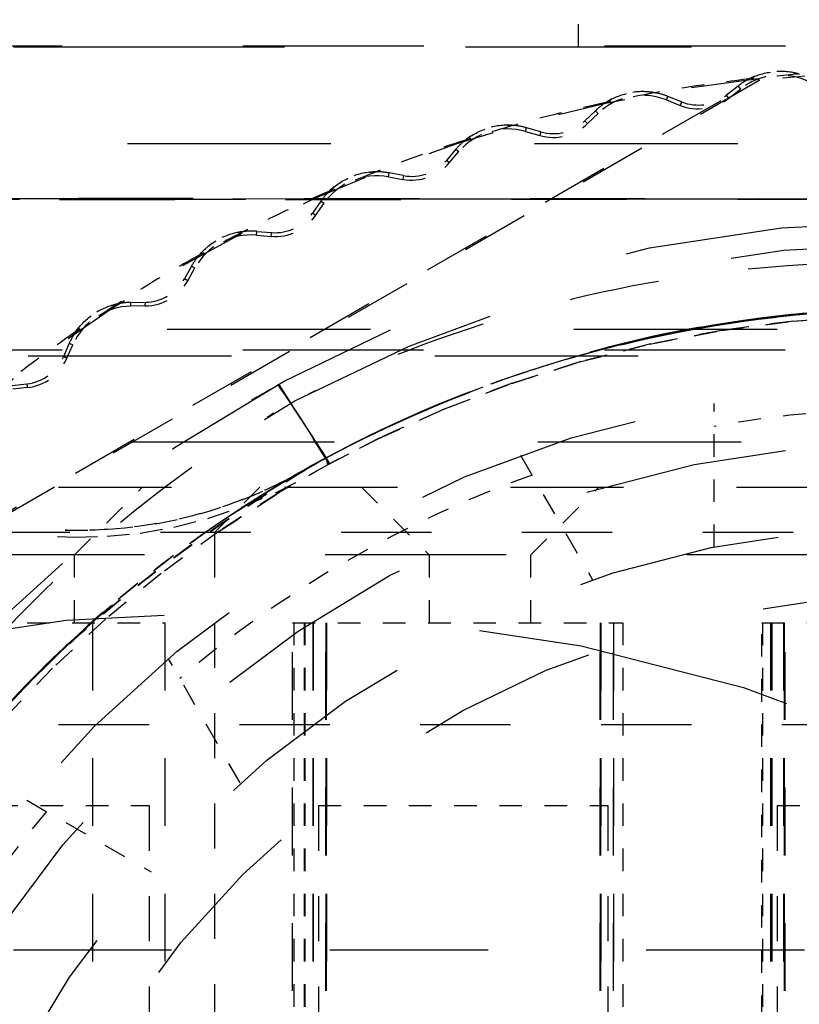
# Model space of a CAD drawing. Header units: millimetres. Extents: x 14186 to 17588, y 1400 to 3805.
# Tile 35 of 256: x 16241.87 to 16245.31, y 2695.94 to 2700.3. Entities that reach past the tile are written whole.
import ezdxf

# ---------------------------------------------------------------- set-up
doc = ezdxf.new("R2010")
doc.units = ezdxf.units.MM
doc.linetypes.add('HIDDEN', pattern=[0.2, 0.1, -0.1])
for name, color, linetype in [('DEFAULT_2', 8, 'HIDDEN'), ('NONE_163', 7, 'Continuous'), ('NONE_166', 7, 'Continuous')]:
    doc.layers.add(name, color=color, linetype=linetype)
doc.layers.add('dim', color=82, linetype='Continuous', lineweight=9)
doc.styles.get("Standard").update_dxf_attribs({"font": 'arial.ttf'})
doc.dimstyles.new('ISO-25', dxfattribs={"dimtxt": 2.5, "dimasz": 2.5, "dimexe": 1.25, "dimexo": 0.625, "dimtad": 1, "dimtxsty": 'Standard', "dimcen": 2.5, "dimadec": 0, "dimazin": 0, "dimtfac": 1, "dimtmove": 0, "dimatfit": 3, "dimfxl": 1, "dimarcsym": 0})

# ---------------------------------------------------------------- blocks, each defined once
blk = doc.blocks.new('*D28')
at = {"layer": 'Defpoints', "color": 0, "transparency": 16777216}
for p in [(17217.9946, 2998.669), (16133.6809, 2441.6908)]:
    blk.add_point(p, dxfattribs=at)
at = {"layer": 'dim', "color": 0, "linetype": 'Continuous', "lineweight": -2, "transparency": 16777216}
for p, q in [((17380.1399, 3081.958), (17239.3428, 3009.635)), ((16133.6809, 2441.6908), (17217.9946, 2998.669)), ((16112.3326, 2430.7248), (16090.9843, 2419.7589))]:
    blk.add_line(p, q, dxfattribs=at)
at = {"layer": 'dim', "color": 0, "transparency": 16777216}
for points in [[(17237.5152, 3013.193), (17241.1705, 3006.0769), (17217.9946, 2998.669)], [(16110.5049, 2434.2829), (16114.1603, 2427.1668), (16133.6809, 2441.6908)]]:
    blk.add_solid(points, dxfattribs=at)
at = {"layer": 'dim', "color": 0, "transparency": 16777216, "insert": (17310.2934, 3070.985), "char_height": 30, "attachment_point": 5, "rotation": 27.1882}
blk.add_mtext('∅1219', dxfattribs=at)

msp = doc.modelspace()

# ---------------------------------------------------------------- linework, layer by layer
for centre, radius in [((16675.8377, 2720.1799), 609.5), ((16675.8377, 2720.1799), 550), ((16400.8377, 2720.1799), 275)]:
    msp.add_circle(centre, radius)
at = {"layer": 'DEFAULT_2', "color": 8, "linetype": 'HIDDEN', "ltscale": 10}
msp.add_line((16225.8377, 2700.1799), (16259.8377, 2700.1799), dxfattribs=at)
at = {"layer": 'DEFAULT_2', "color": 8, "linetype": 'HIDDEN', "ltscale": 8}
for p, q in [((16256.4534, 2700.1831), (16235.222, 2700.1831)), ((16256.4528, 2698.8367), (16235.2217, 2698.8367)), ((16256.8177, 2697.9299), (16234.8577, 2697.9299))]:
    msp.add_line(p, q, dxfattribs=at)
at = {"layer": 'DEFAULT_2', "color": 8, "linetype": 'HIDDEN', "ltscale": 3}
for p, q in [((16240.5527, 2697.3926), (16245.1351, 2700.0382)), ((16245.1374, 2700.0307), (16240.558, 2697.3868)), ((16242.1877, 2697.6299), (16242.1877, 2690.9799)), ((16242.5077, 2697.6299), (16242.5077, 2690.9799)), ((16243.0727, 2691.7999), (16243.0727, 2697.6299)), ((16243.1627, 2697.6299), (16243.1627, 2691.7999)), ((16243.1635, 2697.6299), (16243.1635, 2691.7999)), ((16243.2197, 2697.6299), (16243.2197, 2691.7999)), ((16243.2197, 2691.7999), (16243.2197, 2697.6299)), ((16243.2227, 2697.6299), (16243.2227, 2691.7999)), ((16243.2228, 2691.7999), (16243.2228, 2697.6299)), ((16244.4334, 2691.7999), (16244.4334, 2697.6299)), ((16244.4335, 2697.6299), (16244.4335, 2691.7999)), ((16244.4365, 2691.7999), (16244.4365, 2697.6299)), ((16244.4365, 2697.6299), (16244.4365, 2691.7999)), ((16244.4927, 2697.6299), (16244.4927, 2691.7999)), ((16244.4935, 2691.7999), (16244.4935, 2697.6299)), ((16245.1877, 2697.6299), (16245.1877, 2691.7999)), ((16245.1935, 2697.6299), (16245.1935, 2691.7999)), ((16245.2447, 2697.6299), (16245.2447, 2691.7999)), ((16245.2477, 2697.6299), (16245.2477, 2691.7999)), ((16245.2497, 2691.7999), (16245.2497, 2697.6299)), ((16245.2528, 2691.7999), (16245.2528, 2697.6299))]:
    msp.add_line(p, q, dxfattribs=at)
at = {"layer": 'DEFAULT_2', "color": 8, "linetype": 'HIDDEN', "ltscale": 0.05}
for p, q in [((16245.0438, 2700.0058), (16244.9928, 2699.9655)), ((16245.0032, 2699.9523), (16245.0542, 2699.9926)), ((16244.7272, 2699.9445), (16244.7877, 2699.9206)), ((16244.7939, 2699.9362), (16244.7334, 2699.9602)), ((16244.4128, 2699.8968), (16244.366, 2699.8516)), ((16244.3777, 2699.8395), (16244.4245, 2699.8847)), ((16244.1038, 2699.8048), (16244.1663, 2699.7869)), ((16244.171, 2699.803), (16244.1084, 2699.821)), ((16243.7956, 2699.7265), (16243.7535, 2699.677)), ((16243.7663, 2699.666), (16243.8085, 2699.7156)), ((16243.5641, 2699.6095), (16243.5001, 2699.6212)), ((16243.4971, 2699.6046), (16243.5611, 2699.5929)), ((16243.1981, 2699.4965), (16243.161, 2699.4431)), ((16243.1748, 2699.4335), (16243.2119, 2699.4869)), ((16242.9143, 2699.3627), (16242.9792, 2699.3573)), ((16242.9129, 2699.346), (16242.9778, 2699.3406)), ((16242.626, 2699.2091), (16242.5943, 2699.1522)), ((16242.609, 2699.144), (16242.6407, 2699.2009)), ((16242.3567, 2699.0481), (16242.4218, 2699.0491)), ((16242.421, 2699.0322), (16242.3576, 2699.0313)), ((16242.0848, 2698.8669), (16242.0587, 2698.807)), ((16242.0743, 2698.8005), (16242.1002, 2698.8602)), ((16241.8326, 2698.6803), (16241.8972, 2698.6877)), ((16241.8991, 2698.671), (16241.8345, 2698.6636))]:
    msp.add_line(p, q, dxfattribs=at)
at = {"layer": 'DEFAULT_2', "color": 8, "linetype": 'HIDDEN', "ltscale": 0.01}
for p, q in [((16245.0438, 2700.0058), (16245.0542, 2699.9926)), ((16245.0032, 2699.9523), (16244.9928, 2699.9655)), ((16244.7272, 2699.9445), (16244.7334, 2699.9602)), ((16244.7939, 2699.9362), (16244.7877, 2699.9206)), ((16244.4128, 2699.8968), (16244.4245, 2699.8847)), ((16244.3777, 2699.8395), (16244.366, 2699.8516)), ((16244.1038, 2699.8048), (16244.1084, 2699.821)), ((16244.171, 2699.803), (16244.1663, 2699.7869)), ((16243.7956, 2699.7265), (16243.8085, 2699.7156)), ((16243.7663, 2699.666), (16243.7535, 2699.677)), ((16243.4971, 2699.6046), (16243.5001, 2699.6212)), ((16243.5641, 2699.6095), (16243.5611, 2699.5929)), ((16243.1981, 2699.4965), (16243.2119, 2699.4869)), ((16243.1748, 2699.4335), (16243.161, 2699.4431)), ((16242.9129, 2699.346), (16242.9143, 2699.3627)), ((16242.9778, 2699.3406), (16242.9792, 2699.3573)), ((16242.626, 2699.2091), (16242.6407, 2699.2009)), ((16242.609, 2699.144), (16242.5943, 2699.1522)), ((16242.3576, 2699.0313), (16242.3567, 2699.0481)), ((16242.421, 2699.0322), (16242.4218, 2699.0491)), ((16242.0848, 2698.8669), (16242.1002, 2698.8602)), ((16242.0742, 2698.8005), (16242.0588, 2698.8071)), ((16241.8972, 2698.6877), (16241.8991, 2698.671))]:
    msp.add_line(p, q, dxfattribs=at)
at = {"layer": 'DEFAULT_2', "color": 8, "linetype": 'HIDDEN', "ltscale": 0.006}
msp.add_line((16245.1374, 2700.0306), (16245.1351, 2700.0383), dxfattribs=at)
at = {"layer": 'DEFAULT_2', "color": 8, "linetype": 'HIDDEN', "ltscale": 9}
for p, q in [((16257.6427, 2699.7499), (16234.0327, 2699.7499)), ((16233.5177, 2698.9299), (16258.1577, 2698.9299)), ((16257.2027, 2698.8099), (16234.4727, 2698.8099)), ((16257.6577, 2698.4299), (16234.0177, 2698.4299))]:
    msp.add_line(p, q, dxfattribs=at)
at = {"layer": 'DEFAULT_2', "color": 8, "linetype": 'HIDDEN', "ltscale": 5}
for p, q in [((16238.8104, 2699.5097), (16252.6337, 2699.5019)), ((16252.6332, 2699.5016), (16238.8104, 2699.5096)), ((16238.8111, 2699.5096), (16252.6244, 2699.5021)), ((16252.624, 2699.5017), (16238.8111, 2699.5096)), ((16252.8651, 2699.5097), (16239.0418, 2699.5019)), ((16239.0422, 2699.5016), (16252.8651, 2699.5096)), ((16252.8643, 2699.5096), (16239.051, 2699.5021)), ((16239.0515, 2699.5017), (16252.8644, 2699.5096)), ((16241.0377, 2698.2299), (16250.6877, 2698.2299))]:
    msp.add_line(p, q, dxfattribs=at)
at = {"layer": 'DEFAULT_2', "color": 8, "linetype": 'HIDDEN', "ltscale": 0.2}
for p, q in [((16244.9671, 2698.9233), (16245.2853, 2698.9652)), ((16245.2896, 2698.9656), (16244.9708, 2698.9239)), ((16245.289, 2698.9656), (16244.9714, 2698.924)), ((16245.289, 2698.9656), (16244.9714, 2698.924)), ((16244.9719, 2698.9241), (16245.2899, 2698.9657)), ((16244.6529, 2698.8629), (16244.9671, 2698.9233)), ((16244.6529, 2698.8629), (16244.9671, 2698.9233)), ((16244.6529, 2698.8629), (16244.9671, 2698.9233)), ((16244.9721, 2698.9241), (16244.6566, 2698.8638)), ((16244.6579, 2698.864), (16244.3469, 2698.7855)), ((16244.0391, 2698.6883), (16244.3438, 2698.7846)), ((16244.3481, 2698.7859), (16244.0428, 2698.6896)), ((16243.7417, 2698.5749), (16244.0397, 2698.6885)), ((16244.044, 2698.69), (16243.7453, 2698.5764)), ((16243.2197, 2698.3591), (16243.065, 2698.6006)), ((16243.2197, 2698.3591), (16243.065, 2698.6006)), ((16243.0654, 2698.6008), (16243.2214, 2698.36)), ((16243.2202, 2698.3594), (16243.0654, 2698.6008)), ((16243.219, 2698.3588), (16243.0654, 2698.6008)), ((16243.2208, 2698.3597), (16243.0654, 2698.6007)), ((16243.2208, 2698.3597), (16243.0654, 2698.6007)), ((16243.452, 2698.4447), (16243.7423, 2698.5751)), ((16243.7466, 2698.5769), (16243.4556, 2698.4464)), ((16243.2327, 2698.3321), (16243.452, 2698.4447)), ((16243.2328, 2698.3322), (16243.4519, 2698.4447)), ((16243.2328, 2698.3322), (16243.452, 2698.4447)), ((16243.233, 2698.3323), (16243.4526, 2698.445)), ((16243.4562, 2698.4467), (16243.2333, 2698.3324)), ((16243.4568, 2698.447), (16243.2356, 2698.3337)), ((16243.2356, 2698.3337), (16243.0133, 2698.2064)), ((16242.9277, 2698.2299), (16242.7277, 2698.0299)), ((16243.014, 2698.2068), (16242.7467, 2698.0344)), ((16242.7474, 2698.0349), (16243.014, 2698.2068)), ((16242.7474, 2698.0349), (16243.014, 2698.2068)), ((16242.1077, 2697.6299), (16242.1077, 2697.9299)), ((16243.6777, 2697.9299), (16243.6777, 2697.6299)), ((16244.1277, 2697.6299), (16244.1277, 2697.9299)), ((16242.4907, 2697.8474), (16242.2441, 2697.6444)), ((16242.4908, 2697.8475), (16242.2448, 2697.645)), ((16242.0109, 2697.4286), (16241.7882, 2697.1971))]:
    msp.add_line(p, q, dxfattribs=at)
at = {"layer": 'DEFAULT_2', "color": 8, "linetype": 'HIDDEN', "ltscale": 0.003}
msp.add_line((16243.0076, 2698.6831), (16243.0113, 2698.6852), dxfattribs=at)
at = {"layer": 'DEFAULT_2', "color": 8, "linetype": 'HIDDEN', "ltscale": 0.3}
for p, q in [((16243.2199, 2698.3592), (16243.011, 2698.685)), ((16243.0111, 2698.6851), (16243.2199, 2698.3593)), ((16243.0111, 2698.6851), (16243.2199, 2698.3593)), ((16243.0113, 2698.6852), (16243.2202, 2698.3594)), ((16243.2193, 2698.3589), (16243.0113, 2698.6851)), ((16243.0114, 2698.6853), (16243.2205, 2698.3595)), ((16243.2207, 2698.3596), (16243.0115, 2698.6854)), ((16243.2207, 2698.3596), (16243.0115, 2698.6854)), ((16242.1077, 2697.9299), (16242.4077, 2698.2299)), ((16243.3777, 2698.2299), (16243.6777, 2697.9299)), ((16244.1277, 2697.9299), (16244.4277, 2698.2299))]:
    msp.add_line(p, q, dxfattribs=at)
at = {"layer": 'DEFAULT_2', "color": 8, "linetype": 'HIDDEN', "ltscale": 0.5}
for p, q in [((16244.9377, 2697.9645), (16244.9377, 2698.6006)), ((16244.0818, 2698.3713), (16244.3998, 2697.8204)), ((16242.841, 2696.9204), (16242.5229, 2697.4713)), ((16241.8963, 2696.8447), (16242.4472, 2696.5266))]:
    msp.add_line(p, q, dxfattribs=at)
at = {"layer": 'DEFAULT_2', "color": 8, "linetype": 'HIDDEN', "ltscale": 0.005}
msp.add_line((16243.2202, 2698.3593), (16243.2144, 2698.3558), dxfattribs=at)
at = {"layer": 'DEFAULT_2', "color": 8, "linetype": 'HIDDEN'}
for p, q in [((16243.2199, 2698.3592), (16243.2202, 2698.3594)), ((16243.2202, 2698.3594), (16243.2208, 2698.3597)), ((16243.2202, 2698.3594), (16243.2208, 2698.3597)), ((16243.2208, 2698.3597), (16243.2214, 2698.36)), ((16243.2208, 2698.3597), (16243.2213, 2698.36)), ((16243.2333, 2698.3324), (16243.2331, 2698.3326)), ((16243.2342, 2698.3332), (16243.2344, 2698.3331)), ((16243.2342, 2698.3332), (16243.2345, 2698.3331)), ((16243.2356, 2698.3337), (16243.2354, 2698.3338))]:
    msp.add_line(p, q, dxfattribs=at).dxf.unprotected_set("ltscale", 0)
at = {"layer": 'DEFAULT_2', "color": 8, "linetype": 'HIDDEN', "ltscale": 0.02}
msp.add_line((16243.2352, 2698.3335), (16243.2202, 2698.3594), dxfattribs=at)
at = {"layer": 'DEFAULT_2', "color": 8, "linetype": 'HIDDEN', "ltscale": 0.001}
for p, q in [((16243.2342, 2698.3332), (16243.2328, 2698.3322)), ((16243.233, 2698.3323), (16243.2342, 2698.3332))]:
    msp.add_line(p, q, dxfattribs=at)
at = {"layer": 'DEFAULT_2', "color": 8, "linetype": 'HIDDEN', "ltscale": 4}
msp.add_line((16250.8877, 2698.0299), (16240.8377, 2698.0299), dxfattribs=at)
at = {"layer": 'DEFAULT_2', "color": 8, "linetype": 'HIDDEN', "ltscale": 2}
for p, q in [((16242.7277, 2698.0299), (16242.7277, 2694.9399)), ((16242.4377, 2696.8199), (16242.4377, 2694.1099)), ((16243.1877, 2696.8199), (16243.1877, 2694.1099)), ((16244.4677, 2696.8199), (16244.4677, 2694.1099)), ((16245.2177, 2696.8199), (16245.2177, 2694.1099))]:
    msp.add_line(p, q, dxfattribs=at)
at = {"layer": 'DEFAULT_2', "color": 8, "linetype": 'HIDDEN'}
for p, q in [((16241.0977, 2697.6299), (16242.5077, 2697.6299)), ((16243.0727, 2697.6299), (16244.5335, 2697.6299)), ((16243.0777, 2697.6299), (16243.0777, 2695.6799)), ((16243.1235, 2697.6299), (16243.1235, 2695.6799)), ((16243.1277, 2697.6299), (16243.1277, 2695.7299)), ((16244.5335, 2697.6299), (16244.5335, 2695.6799)), ((16245.1485, 2695.6799), (16245.1485, 2697.6299)), ((16245.1485, 2697.6299), (16246.5635, 2697.6299)), ((16245.1527, 2697.6299), (16245.1527, 2695.7299))]:
    msp.add_line(p, q, dxfattribs=at)
at = {"layer": 'DEFAULT_2', "color": 8, "linetype": 'HIDDEN', "ltscale": 0.9}
for p, q in [((16241.1577, 2696.8199), (16242.4377, 2696.8199)), ((16243.1877, 2696.8199), (16244.4677, 2696.8199)), ((16245.2177, 2696.8199), (16246.4977, 2696.8199))]:
    msp.add_line(p, q, dxfattribs=at)
at = {"layer": 'DEFAULT_2', "color": 8, "linetype": 'HIDDEN', "ltscale": 0.5}
for points in [[(16245.2847, 2698.9651), (16245.6053, 2698.9881), (16245.9262, 2698.9922)], [(16244.3432, 2698.7844), (16244.6536, 2698.8631), (16244.9677, 2698.9234)], [(16243.0144, 2698.2071), (16242.7479, 2698.0352), (16242.4901, 2697.8469)], [(16242.4911, 2697.8478), (16242.2452, 2697.6453), (16242.0098, 2697.4275)]]:
    msp.add_lwpolyline(points, dxfattribs=at)
at = {"layer": 'DEFAULT_2', "color": 8, "linetype": 'HIDDEN', "ltscale": 3}
msp.add_lwpolyline([(16245.2883, 2698.9655), (16245.6101, 2698.9884), (16245.9314, 2698.9922), (16246.2527, 2698.9771), (16246.5728, 2698.9432), (16246.8904, 2698.8906), (16247.2044, 2698.8194), (16247.5136, 2698.7298), (16247.8167, 2698.622), (16248.1128, 2698.4966), (16248.4009, 2698.3542), (16248.6799, 2698.1954), (16248.9487, 2698.0208), (16249.2065, 2697.8309), (16249.4525, 2697.6263), (16249.6858, 2697.4077), (16249.9057, 2697.1761), (16250.1118, 2696.9322), (16250.3033, 2696.6768), (16250.4795, 2696.4109)], dxfattribs=at)
at = {"layer": 'DEFAULT_2', "color": 8, "linetype": 'HIDDEN', "ltscale": 0.7}
msp.add_lwpolyline([(16243.4556, 2698.4464), (16243.7455, 2698.5764), (16244.0431, 2698.6896), (16244.3474, 2698.7856)], dxfattribs=at)
at = {"layer": 'DEFAULT_2', "color": 8, "linetype": 'HIDDEN', "ltscale": 0.9}
msp.add_lwpolyline([(16242.0321, 2698.0113), (16242.1091, 2698.0091), (16242.2521, 2698.0127), (16242.3989, 2698.0271), (16242.5478, 2698.0531), (16242.6976, 2698.0912), (16242.8479, 2698.1419), (16242.9976, 2698.2053), (16243.1454, 2698.2811), (16243.2352, 2698.3335)], dxfattribs=at)
at = {"layer": 'DEFAULT_2', "color": 8, "linetype": 'HIDDEN', "ltscale": 11}
for radius in [5.8792, 5.7793]:
    msp.add_circle((16245.8377, 2693.5299), radius, dxfattribs=at)
at = {"layer": 'DEFAULT_2', "color": 8, "linetype": 'HIDDEN', "ltscale": 10}
msp.add_circle((16245.8377, 2693.5299), 5.15, dxfattribs=at)
at = {"layer": 'DEFAULT_2', "color": 8, "linetype": 'HIDDEN', "ltscale": 9}
for radius in [4.9, 4.525]:
    msp.add_circle((16245.8377, 2693.5299), radius, dxfattribs=at)
at = {"layer": 'DEFAULT_2', "color": 8, "linetype": 'HIDDEN', "ltscale": 8}
msp.add_circle((16245.8377, 2693.5299), 4.221, dxfattribs=at)
at = {"layer": 'DEFAULT_2', "color": 8, "linetype": 'HIDDEN', "ltscale": 14}
msp.add_circle((16242.8377, 2690.1799), 7.5, dxfattribs=at)
at = {"layer": 'DEFAULT_2', "color": 8, "linetype": 'HIDDEN', "ltscale": 0.2}
for centre, radius, start, end in [((16245.2309, 2699.7695), 0.2847, 62.7421, 128.3671), ((16245.8377, 2693.5298), 6.5501, 94.57743, 96.53182), ((16244.6223, 2699.6799), 0.2847, 68.3671, 133.9921), ((16245.8377, 2693.5298), 6.5501, 100.20243, 102.15682), ((16244.868, 2700.123), 0.2178, 248.3671, 308.3671), ((16245.8377, 2693.5298), 6.5501, 105.82743, 107.78182), ((16244.2264, 2699.9963), 0.2178, 253.9921, 313.9921), ((16244.0253, 2699.5312), 0.2847, 73.9921, 139.6171), ((16243.6004, 2699.8072), 0.2178, 259.6171, 319.6171), ((16245.8378, 2693.5298), 6.5501, 111.45243, 113.40682), ((16243.4458, 2699.3246), 0.2847, 79.6171, 145.2421), ((16242.9959, 2699.5577), 0.2178, 265.2424, 325.2421), ((16245.8378, 2693.5298), 6.5501, 117.07743, 119.03182), ((16242.8893, 2699.0623), 0.2847, 85.2464, 150.8671), ((16242.4187, 2699.2501), 0.2178, 270.5918, 330.8628), ((16242.3613, 2698.7466), 0.2847, 90.6974, 156.4921), ((16245.8378, 2693.5298), 6.5501, 122.70243, 124.65682), ((16241.8745, 2698.8874), 0.2178, 276.4919, 336.4921)]:
    msp.add_arc(centre, radius, start, end, dxfattribs=at)
at = {"layer": 'DEFAULT_2', "color": 8, "linetype": 'HIDDEN'}
for radius, start, end in [(6.5384, 83.85132, 96.14869), (5.05, 79.734, 100.266), (5.05, 109.734, 130.266), (5.05, 139.734, 160.266)]:
    msp.add_arc((16245.8377, 2693.5299), radius, start, end, dxfattribs=at)
at = {"layer": 'DEFAULT_2', "color": 8, "linetype": 'HIDDEN', "ltscale": 3}
msp.add_arc((16245.8377, 2693.5299), 6.5461, 96.16173, 143.83818, dxfattribs=at)
at = {"layer": 'DEFAULT_2', "color": 8, "linetype": 'HIDDEN', "ltscale": 0.3}
for start, end in [(96.53183, 100.20242), (102.15683, 105.82742), (107.78183, 111.45242), (113.40683, 117.07742), (119.03183, 122.70242), (124.65683, 128.32742)]:
    msp.add_arc((16245.8377, 2693.5299), 6.55, start, end, dxfattribs=at)
at = {"layer": 'DEFAULT_2', "color": 8, "linetype": 'HIDDEN', "ltscale": 0.04}
for centre, start, end in [((16245.2309, 2699.7695), 117.3015, 128.3671), ((16244.6223, 2699.6799), 68.3671, 79.4327), ((16244.6223, 2699.6799), 122.9265, 133.9921), ((16244.0253, 2699.5312), 73.9921, 85.0577), ((16244.0253, 2699.5312), 128.5515, 139.6171), ((16243.4458, 2699.3246), 79.6171, 90.6827), ((16243.4458, 2699.3246), 134.1765, 145.2421), ((16242.8893, 2699.0623), 85.2422, 96.3077), ((16242.8893, 2699.0623), 139.8015, 150.8671), ((16242.3613, 2698.7466), 90.8631, 101.9327), ((16242.3613, 2698.7466), 145.4265, 156.4921)]:
    msp.add_arc(centre, 0.3015, start, end, dxfattribs=at)
at = {"layer": 'DEFAULT_2', "color": 8, "linetype": 'HIDDEN', "ltscale": 0.1}
for centre, start, end in [((16244.868, 2700.123), 248.3671, 308.3671), ((16244.2264, 2699.9963), 253.9921, 313.9921), ((16243.6004, 2699.8072), 259.6171, 319.6171), ((16242.9959, 2699.5577), 265.2426, 325.2421), ((16242.4187, 2699.2501), 270.8732, 330.8671), ((16241.8745, 2698.8874), 276.4918, 336.4342)]:
    msp.add_arc(centre, 0.201, start, end, dxfattribs=at)
at = {"layer": 'DEFAULT_2', "color": 8, "linetype": 'HIDDEN', "ltscale": 0.09}
msp.add_arc((16241.9671, 2700.3983), 2.0063, 297.4545, 301.2427, dxfattribs=at)
at = {"layer": 'DEFAULT_2', "color": 8, "linetype": 'HIDDEN', "ltscale": 0.02}
msp.add_arc((16240.9935, 2697.0476), 2.5843, 29.8398, 30.501, dxfattribs=at)
at = {"layer": 'DEFAULT_2', "color": 8, "linetype": 'HIDDEN', "ltscale": 0.4}
msp.add_arc((16245.8173, 2693.5556), 5.4611, 134.2768, 140.105, dxfattribs=at)
at = {"layer": 'DEFAULT_2', "color": 8, "linetype": 'HIDDEN', "ltscale": 0.2}
for points, knots in [([(16245.315, 2700.059), (16245.2785, 2700.0694), (16245.201, 2700.077), (16245.1264, 2700.0545), (16245.0926, 2700.0374)], [0, 0, 0, 0, 0.499997, 1, 1, 1, 1]), ([(16245.0926, 2700.0374), (16245.1263, 2700.0548), (16245.201, 2700.0769), (16245.2786, 2700.0696), (16245.315, 2700.059)], [0, 0, 0, 0, 0.5, 1, 1, 1, 1]), ([(16244.4584, 2699.933), (16244.4902, 2699.9536), (16244.5624, 2699.983), (16244.6403, 2699.9833), (16244.6775, 2699.9763)], [0, 0, 0, 0, 0.5, 1, 1, 1, 1]), ([(16244.6775, 2699.9763), (16244.6402, 2699.9831), (16244.5623, 2699.9831), (16244.4903, 2699.9534), (16244.4584, 2699.933)], [0, 0, 0, 0, 0.499997, 1, 1, 1, 1]), ([(16243.8374, 2699.767), (16243.867, 2699.7906), (16243.936, 2699.8269), (16244.0135, 2699.8348), (16244.0513, 2699.8316)], [0, 0, 0, 0, 0.5, 1, 1, 1, 1]), ([(16244.0513, 2699.8316), (16244.0135, 2699.8346), (16243.9359, 2699.827), (16243.8672, 2699.7904), (16243.8374, 2699.767)], [0, 0, 0, 0, 0.499997, 1, 1, 1, 1]), ([(16243.4422, 2699.6261), (16243.4043, 2699.6254), (16243.3279, 2699.6103), (16243.263, 2699.5671), (16243.2357, 2699.5409)], [0, 0, 0, 0, 0.499997, 1, 1, 1, 1]), ([(16243.2357, 2699.5409), (16243.2629, 2699.5673), (16243.3279, 2699.6102), (16243.4043, 2699.6257), (16243.4422, 2699.6261)], [0, 0, 0, 0, 0.5, 1, 1, 1, 1]), ([(16242.8562, 2699.362), (16242.8185, 2699.3576), (16242.744, 2699.335), (16242.6837, 2699.2857), (16242.659, 2699.2569)], [0, 0, 0, 0, 0.499997, 1, 1, 1, 1]), ([(16242.659, 2699.2569), (16242.6835, 2699.2858), (16242.744, 2699.3349), (16242.8185, 2699.3578), (16242.8562, 2699.362)], [0, 0, 0, 0, 0.5, 1, 1, 1, 1]), ([(16242.2989, 2699.0416), (16242.2619, 2699.0336), (16242.1899, 2699.0038), (16242.1347, 2698.9488), (16242.113, 2698.9177)], [0, 0, 0, 0, 0.499997, 1, 1, 1, 1]), ([(16242.113, 2698.9177), (16242.1345, 2698.949), (16242.1899, 2699.0037), (16242.2618, 2699.0338), (16242.2989, 2699.0416)], [0, 0, 0, 0, 0.5, 1, 1, 1, 1])]:
    msp.add_open_spline(points, degree=3, knots=knots, dxfattribs=at)
at = {"layer": 'DEFAULT_2', "color": 8, "linetype": 'HIDDEN', "ltscale": 4}
for points, knots in [([(16250.6859, 2696.1126), (16250.5241, 2696.4425), (16250.132, 2697.0709), (16249.3712, 2697.8783), (16248.4647, 2698.5185), (16247.4512, 2698.9701), (16246.369, 2699.214), (16245.2601, 2699.2459), (16244.1667, 2699.062), (16243.4733, 2698.8035), (16243.143, 2698.6425)], [0, 0, 0, 0, 0.125005, 0.250014, 0.375025, 0.500038, 0.62504, 0.750031, 0.875015, 1, 1, 1, 1]), ([(16241.0468, 2690.8426), (16240.8565, 2691.157), (16240.5388, 2691.8262), (16240.2704, 2692.9027), (16240.2201, 2694.0113), (16240.3872, 2695.1082), (16240.7035, 2695.9777), (16241.0516, 2696.6266), (16241.3597, 2697.0857), (16241.7109, 2697.5126), (16242.2307, 2698.0339), (16242.6756, 2698.3673), (16242.9894, 2698.5585)], [0, 0, 0, 0, 0.12496, 0.249912, 0.374879, 0.499841, 0.624812, 0.687368, 0.749921, 0.812476, 0.875029, 1, 1, 1, 1])]:
    msp.add_open_spline(points, degree=3, knots=knots, dxfattribs=at)
at = {"layer": 'DEFAULT_2', "color": 8, "linetype": 'HIDDEN', "ltscale": 5}
for points, knots in [([(16251.1514, 2692.1341), (16251.2807, 2692.6481), (16251.3657, 2693.4533), (16251.2503, 2694.5108), (16251.0535, 2695.286), (16250.75, 2696.026), (16250.3406, 2696.7135), (16249.8307, 2697.3301), (16249.0434, 2698.0458), (16248.1064, 2698.5808), (16247.0903, 2698.8979), (16246.0394, 2699.0633), (16245.0957, 2699.01), (16244.3242, 2698.8136), (16243.8192, 2698.647), (16243.4535, 2698.4842), (16243.2192, 2698.3589)], [0, 0, 0, 0, 0.124795, 0.187349, 0.249918, 0.312486, 0.375045, 0.437607, 0.500167, 0.624954, 0.687514, 0.750066, 0.874839, 0.906132, 0.937444, 1, 1, 1, 1]), ([(16251.1513, 2692.1341), (16251.2807, 2692.648), (16251.3655, 2693.4533), (16251.2501, 2694.5107), (16251.0535, 2695.286), (16250.7501, 2696.0259), (16250.3407, 2696.7134), (16249.8307, 2697.3298), (16249.0438, 2698.0459), (16248.1066, 2698.5807), (16247.0906, 2698.8977), (16246.0397, 2699.0634), (16244.9618, 2699.0018), (16243.9414, 2698.7012), (16243.4541, 2698.4845), (16243.2198, 2698.3592)], [0, 0, 0, 0, 0.124801, 0.187359, 0.249932, 0.312504, 0.375066, 0.437631, 0.500196, 0.62499, 0.687549, 0.750106, 0.87488, 0.937442, 1, 1, 1, 1]), ([(16243.219, 2698.3587), (16243.4532, 2698.4841), (16243.9404, 2698.7009), (16244.7075, 2698.9258), (16245.5003, 2699.0327), (16246.2998, 2699.0223), (16247.0898, 2698.8986), (16247.8536, 2698.661), (16248.5741, 2698.3141), (16249.2382, 2697.8686), (16249.8303, 2697.3311), (16250.3397, 2696.7144), (16250.7489, 2696.0269), (16251.0532, 2695.2874), (16251.2519, 2694.5128), (16251.3688, 2693.4556), (16251.2828, 2692.6502), (16251.152, 2692.1367)], [0, 0, 0, 0, 0.062518, 0.12504, 0.187543, 0.250069, 0.312589, 0.375104, 0.43763, 0.500149, 0.562671, 0.625197, 0.687716, 0.750247, 0.812774, 0.875284, 1, 1, 1, 1]), ([(16243.2197, 2698.3591), (16243.4541, 2698.4842), (16243.9413, 2698.7007), (16244.5807, 2698.8883), (16245.1046, 2698.9801), (16245.634, 2699.0311), (16246.3006, 2699.0219), (16247.0904, 2698.898), (16247.8543, 2698.6609), (16248.5746, 2698.3137), (16249.2385, 2697.8681), (16249.8309, 2697.331), (16250.3399, 2696.714), (16250.749, 2696.0265), (16251.0531, 2695.2871), (16251.2518, 2694.5125), (16251.3688, 2693.4555), (16251.2828, 2692.6502), (16251.152, 2692.1367)], [0, 0, 0, 0, 0.062517, 0.125045, 0.15631, 0.187589, 0.250116, 0.312634, 0.375146, 0.437667, 0.500183, 0.562701, 0.625223, 0.687737, 0.750264, 0.812786, 0.875294, 1, 1, 1, 1]), ([(16251.1514, 2692.1342), (16251.2806, 2692.6481), (16251.3656, 2693.4533), (16251.2504, 2694.5107), (16251.0535, 2695.286), (16250.7502, 2696.0259), (16250.3409, 2696.7134), (16249.8309, 2697.3299), (16249.0435, 2698.0454), (16248.1072, 2698.5819), (16247.091, 2698.8979), (16246.3009, 2699.0221), (16245.6343, 2699.0309), (16245.1048, 2698.9802), (16244.5807, 2698.8889), (16243.9411, 2698.7016), (16243.454, 2698.4846), (16243.2198, 2698.3592)], [0, 0, 0, 0, 0.12475, 0.187282, 0.249829, 0.312378, 0.374912, 0.437454, 0.499991, 0.62474, 0.687273, 0.749809, 0.812356, 0.843645, 0.87492, 0.937464, 1, 1, 1, 1])]:
    msp.add_open_spline(points, degree=3, knots=knots, dxfattribs=at)
at = {"layer": 'DEFAULT_2', "color": 8, "linetype": 'HIDDEN', "ltscale": 7}
for points, knots in [([(16243.2202, 2698.3594), (16243.5361, 2698.5305), (16244.2035, 2698.8107), (16245.265, 2699.0291), (16246.3484, 2699.0342), (16247.4117, 2698.83), (16248.4145, 2698.4205), (16249.6175, 2697.6291), (16250.7939, 2696.2164), (16251.3356, 2694.4596), (16251.342, 2693.0197), (16251.1379, 2691.9559), (16250.7286, 2690.9535), (16250.133, 2690.0485), (16249.3706, 2689.2782), (16248.7716, 2688.8719), (16248.4557, 2688.7006)], [0, 0, 0, 0, 0.062645, 0.12524, 0.187781, 0.250296, 0.312812, 0.375358, 0.499999, 0.624641, 0.687186, 0.749701, 0.812216, 0.87476, 0.937356, 1, 1, 1, 1]), ([(16243.2202, 2698.3593), (16243.5362, 2698.5305), (16244.2036, 2698.8107), (16245.2652, 2699.029), (16246.3486, 2699.0341), (16247.412, 2698.8299), (16248.4148, 2698.4202), (16249.6178, 2697.6288), (16250.7941, 2696.2159), (16251.3356, 2694.459), (16251.3419, 2693.019), (16251.1376, 2691.9552), (16250.7281, 2690.9528), (16250.1323, 2690.0478), (16249.3698, 2689.2776), (16248.7707, 2688.8714), (16248.4548, 2688.7002)], [0, 0, 0, 0, 0.062645, 0.12524, 0.187781, 0.250297, 0.312812, 0.375359, 0.499999, 0.624641, 0.687187, 0.749701, 0.812217, 0.87476, 0.937356, 1, 1, 1, 1]), ([(16243.2202, 2698.3594), (16243.5371, 2698.5282), (16244.204, 2698.8083), (16245.2659, 2699.0239), (16246.3493, 2699.0322), (16247.4139, 2698.83), (16248.4158, 2698.4172), (16249.3185, 2697.8188), (16250.0899, 2697.0586), (16250.7002, 2696.1631), (16251.1168, 2695.1629), (16251.3326, 2694.1016), (16251.3403, 2693.0185), (16251.1377, 2691.9541), (16250.7257, 2690.9519), (16250.1273, 2690.0491), (16249.3674, 2689.2775), (16248.7693, 2688.8711), (16248.454, 2688.6998)], [0, 0, 0, 0, 0.062542, 0.125072, 0.187581, 0.250077, 0.312568, 0.375058, 0.437557, 0.50005, 0.562539, 0.625031, 0.687528, 0.750019, 0.812511, 0.875009, 0.937504, 1, 1, 1, 1]), ([(16243.2208, 2698.3594), (16243.5367, 2698.5306), (16244.2041, 2698.8108), (16245.2656, 2699.0289), (16246.349, 2699.0339), (16247.4123, 2698.8294), (16248.4149, 2698.4201), (16249.3196, 2697.8243), (16250.0901, 2697.0617), (16250.6986, 2696.1639), (16251.1183, 2695.1638), (16251.3368, 2694.102), (16251.3417, 2693.0186), (16251.1373, 2691.9552), (16250.7278, 2690.9528), (16250.1322, 2690.0479), (16249.3697, 2689.2778), (16248.7706, 2688.8716), (16248.4547, 2688.7004)], [0, 0, 0, 0, 0.062569, 0.125091, 0.18756, 0.25, 0.312441, 0.374911, 0.437441, 0.499997, 0.562563, 0.625089, 0.687559, 0.749998, 0.812441, 0.874909, 0.937431, 1, 1, 1, 1]), ([(16243.2208, 2698.3594), (16243.5367, 2698.5306), (16244.2041, 2698.8108), (16245.2656, 2699.0289), (16246.349, 2699.0339), (16247.4123, 2698.8294), (16248.4148, 2698.4201), (16249.3196, 2697.8243), (16250.0901, 2697.0617), (16250.6986, 2696.1639), (16251.1183, 2695.1638), (16251.3368, 2694.102), (16251.3417, 2693.0186), (16251.1373, 2691.9552), (16250.7278, 2690.9528), (16250.1322, 2690.0479), (16249.3697, 2689.2778), (16248.7706, 2688.8716), (16248.4547, 2688.7004)], [0, 0, 0, 0, 0.062569, 0.12509, 0.18756, 0.25, 0.312441, 0.374911, 0.437441, 0.499997, 0.562562, 0.625089, 0.687559, 0.749998, 0.812441, 0.874909, 0.937431, 1, 1, 1, 1]), ([(16248.454, 2688.6998), (16248.7694, 2688.8711), (16249.3675, 2689.2776), (16250.1275, 2690.0491), (16250.7258, 2690.9521), (16251.1378, 2691.9544), (16251.3404, 2693.019), (16251.3326, 2694.1022), (16251.1168, 2695.1637), (16250.6996, 2696.1638), (16250.0894, 2697.0594), (16249.3178, 2697.8196), (16248.4148, 2698.4179), (16247.4129, 2698.8302), (16246.525, 2698.9989), (16245.8067, 2699.0277), (16245.2678, 2698.9981), (16244.7343, 2698.9164), (16244.0381, 2698.7381), (16243.5369, 2698.5294), (16243.2208, 2698.3597)], [0, 0, 0, 0, 0.062494, 0.124987, 0.18748, 0.249972, 0.312464, 0.374962, 0.437455, 0.499944, 0.562436, 0.624934, 0.687424, 0.74991, 0.812398, 0.843681, 0.87496, 0.906232, 0.93751, 1, 1, 1, 1]), ([(16243.2205, 2698.3594), (16242.9046, 2698.1882), (16242.3055, 2697.782), (16241.5431, 2697.0119), (16240.9474, 2696.1069), (16240.5379, 2695.1045), (16240.3336, 2694.041), (16240.3385, 2692.9577), (16240.557, 2691.8958), (16240.9767, 2690.8957), (16241.5853, 2689.9979), (16242.3557, 2689.2354), (16243.2606, 2688.6395), (16244.2631, 2688.2302), (16245.3264, 2688.0257), (16246.4098, 2688.0308), (16247.4714, 2688.2489), (16248.1388, 2688.5291), (16248.4547, 2688.7003)], [0, 0, 0, 0, 0.062569, 0.125091, 0.187559, 0.250002, 0.312441, 0.374911, 0.437437, 0.500003, 0.562559, 0.625089, 0.687559, 0.75, 0.81244, 0.874909, 0.937431, 1, 1, 1, 1]), ([(16248.4547, 2688.7004), (16248.1387, 2688.5292), (16247.4714, 2688.249), (16246.4098, 2688.0309), (16245.3264, 2688.0259), (16244.2631, 2688.2304), (16243.2606, 2688.6397), (16242.3558, 2689.2355), (16241.5853, 2689.9981), (16240.9768, 2690.8959), (16240.5571, 2691.896), (16240.3387, 2692.9578), (16240.3337, 2694.0411), (16240.5381, 2695.1045), (16240.9476, 2696.1069), (16241.5433, 2697.0119), (16242.3058, 2697.782), (16242.9049, 2698.1882), (16243.2208, 2698.3594)], [0, 0, 0, 0, 0.062569, 0.125091, 0.18756, 0.25, 0.312441, 0.374911, 0.437441, 0.499997, 0.562563, 0.625089, 0.687559, 0.749998, 0.812441, 0.874909, 0.937431, 1, 1, 1, 1]), ([(16243.2214, 2698.36), (16242.9061, 2698.1887), (16242.3079, 2697.7822), (16241.548, 2697.0107), (16240.9497, 2696.1078), (16240.5376, 2695.1056), (16240.3351, 2694.041), (16240.3428, 2692.9578), (16240.5586, 2691.8964), (16240.9757, 2690.8963), (16241.5857, 2690.0006), (16242.3573, 2689.2405), (16243.2602, 2688.6421), (16244.262, 2688.2297), (16245.1499, 2688.0609), (16245.8682, 2688.0321), (16246.407, 2688.0615), (16246.9405, 2688.1432), (16247.6368, 2688.3214), (16248.1379, 2688.5301), (16248.454, 2688.6998)], [0, 0, 0, 0, 0.062493, 0.124985, 0.187478, 0.24997, 0.312462, 0.37496, 0.437454, 0.499943, 0.562435, 0.624934, 0.687423, 0.74991, 0.812398, 0.84368, 0.87496, 0.906232, 0.937509, 1, 1, 1, 1]), ([(16248.4535, 2688.6995), (16248.1366, 2688.5306), (16247.4699, 2688.2506), (16246.4079, 2688.0362), (16245.3248, 2688.0273), (16244.2604, 2688.2303), (16243.2587, 2688.6429), (16242.3563, 2689.2416), (16241.585, 2690.0017), (16240.9749, 2690.8971), (16240.5585, 2691.8973), (16240.3427, 2692.9584), (16240.3353, 2694.0414), (16240.5377, 2695.1057), (16240.9496, 2696.1077), (16241.5479, 2697.0104), (16242.3076, 2697.7819), (16242.9056, 2698.1884), (16243.2208, 2698.3597)], [0, 0, 0, 0, 0.062541, 0.125065, 0.187574, 0.250068, 0.312559, 0.375051, 0.437552, 0.500046, 0.562536, 0.625029, 0.687527, 0.750019, 0.81251, 0.875008, 0.937504, 1, 1, 1, 1])]:
    msp.add_open_spline(points, degree=3, knots=knots, dxfattribs=at)
at = {"layer": 'DEFAULT_2', "color": 8, "linetype": 'HIDDEN', "ltscale": 2}
for points, knots in [([(16245.2671, 2698.99), (16245.6239, 2699.0277), (16246.3468, 2699.0327), (16247.057, 2698.8975), (16247.4012, 2698.7959)], [0, 0, 0, 0, 0.500003, 1, 1, 1, 1]), ([(16245.2724, 2698.9904), (16245.6281, 2699.0277), (16246.3485, 2699.0327), (16247.0562, 2698.8976), (16247.3992, 2698.7964)], [0, 0, 0, 0, 0.500003, 1, 1, 1, 1]), ([(16243.2213, 2698.36), (16243.5367, 2698.53), (16244.2028, 2698.8087), (16244.9103, 2698.9533), (16245.2671, 2698.99)], [0, 0, 0, 0, 0.499695, 1, 1, 1, 1]), ([(16243.2214, 2698.36), (16243.3796, 2698.4447), (16243.7045, 2698.6003), (16244.3811, 2698.8461), (16244.9146, 2698.954), (16245.2724, 2698.9904)], [0, 0, 0, 0, 0.24959, 0.499939, 1, 1, 1, 1])]:
    msp.add_open_spline(points, degree=3, knots=knots, dxfattribs=at)
at = {"layer": 'DEFAULT_2', "color": 8, "linetype": 'HIDDEN', "ltscale": 0.3}
msp.add_open_spline([(16243.0077, 2698.683), (16243.0805, 2698.5764), (16243.1509, 2698.4682), (16243.2202, 2698.3593)], degree=3, dxfattribs=at)
at = {"layer": 'DEFAULT_2', "color": 8, "linetype": 'HIDDEN'}
for points, knots in [([(16243.2193, 2698.3589), (16242.917, 2698.1947), (16242.342, 2697.809), (16241.8488, 2697.3228), (16241.6283, 2697.0589)], [0, 0, 0, 0, 0.500023, 1, 1, 1, 1]), ([(16241.9384, 2697.3988), (16242.0345, 2697.492), (16242.2324, 2697.6726), (16242.651, 2698.0063), (16242.988, 2698.2267), (16243.2202, 2698.3594)], [0, 0, 0, 0, 0.250112, 0.500206, 1, 1, 1, 1]), ([(16241.9384, 2697.3988), (16242.1303, 2697.5851), (16242.5384, 2697.9334), (16242.9875, 2698.2266), (16243.2197, 2698.3591)], [0, 0, 0, 0, 0.500073, 1, 1, 1, 1]), ([(16241.9384, 2697.3988), (16242.1303, 2697.5852), (16242.5383, 2697.9335), (16242.9875, 2698.2266), (16243.2197, 2698.3591)], [0, 0, 0, 0, 0.500072, 1, 1, 1, 1]), ([(16241.9387, 2697.399), (16242.0347, 2697.4921), (16242.2822, 2697.7174), (16242.7077, 2698.0428), (16243.0462, 2698.259), (16243.2199, 2698.3592)], [0, 0, 0, 0, 0.250094, 0.625112, 1, 1, 1, 1]), ([(16241.9387, 2697.399), (16242.0347, 2697.4921), (16242.2822, 2697.7174), (16242.7077, 2698.0428), (16243.0462, 2698.259), (16243.2199, 2698.3592)], [0, 0, 0, 0, 0.250094, 0.625112, 1, 1, 1, 1]), ([(16241.9387, 2697.399), (16242.0347, 2697.4921), (16242.2822, 2697.7174), (16242.7077, 2698.0428), (16243.0462, 2698.259), (16243.2199, 2698.3592)], [0, 0, 0, 0, 0.250094, 0.625112, 1, 1, 1, 1]), ([(16242.0047, 2697.4656), (16242.0951, 2697.5534), (16242.4679, 2697.8918), (16242.8872, 2698.179), (16243.219, 2698.3587)], [0, 0, 0, 0, 0.250286, 1, 1, 1, 1]), ([(16241.9387, 2697.399), (16241.8537, 2697.3135), (16241.7288, 2697.1826), (16241.5725, 2696.9991), (16241.4614, 2696.8565), (16241.3553, 2696.71), (16241.2184, 2696.5117), (16241.1221, 2696.3582), (16241.0658, 2696.2517)], [0, 0, 0, 0, 0.250055, 0.37502, 0.499949, 0.624969, 0.750106, 1, 1, 1, 1]), ([(16241.0707, 2696.2599), (16241.1296, 2696.3641), (16241.2545, 2696.5685), (16241.5329, 2696.958), (16241.77, 2697.229), (16241.9384, 2697.3988)], [0, 0, 0, 0, 0.250043, 0.500106, 1, 1, 1, 1])]:
    msp.add_open_spline(points, degree=3, knots=knots, dxfattribs=at)
at = {"layer": 'DEFAULT_2', "color": 8, "linetype": 'HIDDEN', "ltscale": 0.9}
for points, knots in [([(16243.2143, 2698.3559), (16243.1295, 2698.3044), (16242.9528, 2698.2101), (16242.669, 2698.1062), (16242.3708, 2698.0457), (16242.1673, 2698.0369), (16242.0661, 2698.04)], [0, 0, 0, 0, 0.246541, 0.496219, 0.748291, 1, 1, 1, 1]), ([(16242.0662, 2698.0401), (16242.2679, 2698.0346), (16242.6759, 2698.0832), (16243.0482, 2698.2538), (16243.2202, 2698.3594)], [0, 0, 0, 0, 0.499885, 1, 1, 1, 1])]:
    msp.add_open_spline(points, degree=3, knots=knots, dxfattribs=at)
at = {"layer": 'DEFAULT_2', "color": 8, "linetype": 'HIDDEN', "ltscale": 0.02}
for points, knots in [([(16243.233, 2698.3326), (16243.2312, 2698.3351), (16243.2263, 2698.3437), (16243.2218, 2698.3525), (16243.219, 2698.3587)], [0, 0, 0, 0, 0.31446, 1, 1, 1, 1]), ([(16243.2342, 2698.3332), (16243.2322, 2698.3355), (16243.2277, 2698.3445), (16243.2226, 2698.3529), (16243.2193, 2698.3589)], [0, 0, 0, 0, 0.307769, 1, 1, 1, 1]), ([(16243.2197, 2698.3591), (16243.2229, 2698.3531), (16243.2278, 2698.3446), (16243.2324, 2698.3357), (16243.2342, 2698.3332)], [0, 0, 0, 0, 0.686044, 1, 1, 1, 1]), ([(16243.2197, 2698.3591), (16243.2229, 2698.3531), (16243.2278, 2698.3446), (16243.2324, 2698.3357), (16243.2342, 2698.3332)], [0, 0, 0, 0, 0.686041, 1, 1, 1, 1]), ([(16243.2342, 2698.3332), (16243.2324, 2698.3357), (16243.2278, 2698.3446), (16243.2229, 2698.3532), (16243.2198, 2698.3592)], [0, 0, 0, 0, 0.313735, 1, 1, 1, 1]), ([(16243.2342, 2698.3332), (16243.2324, 2698.3357), (16243.2278, 2698.3445), (16243.223, 2698.3531), (16243.2198, 2698.3592)], [0, 0, 0, 0, 0.313783, 1, 1, 1, 1]), ([(16243.2342, 2698.3332), (16243.2324, 2698.3357), (16243.2278, 2698.3446), (16243.2229, 2698.3532), (16243.2198, 2698.3592)], [0, 0, 0, 0, 0.313735, 1, 1, 1, 1]), ([(16243.2198, 2698.3592), (16243.2229, 2698.3532), (16243.2278, 2698.3446), (16243.2324, 2698.3357), (16243.2342, 2698.3332)], [0, 0, 0, 0, 0.686265, 1, 1, 1, 1]), ([(16243.2354, 2698.3338), (16243.2333, 2698.336), (16243.2288, 2698.3451), (16243.2235, 2698.3534), (16243.2202, 2698.3594)], [0, 0, 0, 0, 0.307822, 1, 1, 1, 1]), ([(16243.2202, 2698.3593), (16243.2221, 2698.3557), (16243.2254, 2698.3492), (16243.2293, 2698.3416), (16243.2314, 2698.3371), (16243.2326, 2698.3346), (16243.2329, 2698.3335), (16243.2334, 2698.3325), (16243.2333, 2698.3324)], [0, 0, 0, 0, 0.415559, 0.730288, 0.845294, 0.929656, 0.981631, 1, 1, 1, 1]), ([(16243.2328, 2698.3322), (16243.2317, 2698.3316), (16243.229, 2698.332), (16243.2281, 2698.3353), (16243.2268, 2698.3402), (16243.2245, 2698.3486), (16243.222, 2698.3555), (16243.2207, 2698.3595)], [0, 0, 0, 0, 0.110283, 0.189331, 0.300766, 0.605076, 1, 1, 1, 1]), ([(16243.2207, 2698.3595), (16243.2222, 2698.3557), (16243.2251, 2698.3489), (16243.2275, 2698.3406), (16243.2287, 2698.3356), (16243.2295, 2698.3325), (16243.232, 2698.3318), (16243.233, 2698.3323)], [0, 0, 0, 0, 0.398189, 0.704969, 0.817892, 0.89801, 1, 1, 1, 1]), ([(16243.2207, 2698.3595), (16243.2221, 2698.3556), (16243.2249, 2698.3488), (16243.2271, 2698.3404), (16243.2281, 2698.3353), (16243.2288, 2698.3326), (16243.2308, 2698.3314), (16243.2321, 2698.3318), (16243.2327, 2698.3322)], [0, 0, 0, 0, 0.390022, 0.691862, 0.803427, 0.8818, 0.937267, 1, 1, 1, 1]), ([(16243.2207, 2698.3595), (16243.2221, 2698.3556), (16243.2249, 2698.3488), (16243.2271, 2698.3404), (16243.2281, 2698.3353), (16243.2288, 2698.3326), (16243.2308, 2698.3314), (16243.2321, 2698.3318), (16243.2327, 2698.3322)], [0, 0, 0, 0, 0.390008, 0.691847, 0.803407, 0.88177, 0.937262, 1, 1, 1, 1]), ([(16243.2345, 2698.3331), (16243.2346, 2698.3332), (16243.2339, 2698.3341), (16243.2337, 2698.3353), (16243.2323, 2698.3376), (16243.2301, 2698.3421), (16243.2262, 2698.3496), (16243.2228, 2698.356), (16243.2208, 2698.3597)], [0, 0, 0, 0, 0.018458, 0.071202, 0.156043, 0.270999, 0.585466, 1, 1, 1, 1]), ([(16243.2345, 2698.3331), (16243.2346, 2698.3332), (16243.2339, 2698.3341), (16243.2337, 2698.3352), (16243.2323, 2698.3376), (16243.2301, 2698.3421), (16243.2262, 2698.3496), (16243.2228, 2698.356), (16243.2208, 2698.3597)], [0, 0, 0, 0, 0.018448, 0.071191, 0.156031, 0.270988, 0.585459, 1, 1, 1, 1]), ([(16243.2214, 2698.36), (16243.2235, 2698.3564), (16243.2271, 2698.3501), (16243.2312, 2698.3427), (16243.2336, 2698.3383), (16243.2348, 2698.3359), (16243.2352, 2698.3347), (16243.2358, 2698.3338), (16243.2356, 2698.3337)], [0, 0, 0, 0, 0.414479, 0.728734, 0.843473, 0.928082, 0.980792, 1, 1, 1, 1])]:
    msp.add_open_spline(points, degree=3, knots=knots, dxfattribs=at)
at = {"layer": 'NONE_163', "color": 8, "linetype": 'HIDDEN'}
msp.add_line((16244.3377, 2700.1799), (16244.3377, 2702.2425), dxfattribs=at)
at = {"layer": 'NONE_163', "color": 8, "linetype": 'HIDDEN', "ltscale": 9}
msp.add_line((16231.3377, 2700.1799), (16259.8377, 2700.1799), dxfattribs=at)
at = {"layer": 'NONE_163', "color": 8, "linetype": 'HIDDEN', "ltscale": 7}
msp.add_line((16252.3377, 2696.1799), (16233.3377, 2696.1799), dxfattribs=at)
at = {"layer": 'NONE_166', "color": 8, "linetype": 'HIDDEN', "ltscale": 4}
msp.add_line((16238.8377, 2697.1799), (16246.8377, 2697.1799), dxfattribs=at)

# ---------------------------------------------------------------- dimensions: what is measured, and where the dimension line sits
at = {"layer": 'dim'}
dim = msp.add_diameter_dim_2p(p1=(16133.6809, 2441.6908), p2=(17217.9946, 2998.669), dimstyle='ISO-25', override={"dimtxt": 30, "dimasz": 24, "dimexe": 5.997, "dimexo": 5.997, "dimgap": 5.997, "dimdsep": 46, "dimarcsym": 1}, dxfattribs=at)
dim.commit()
dim.dimension.update_dxf_attribs({"geometry": '*D28', "text_midpoint": (17310.2934, 3070.985)})

doc.saveas('drawing.dxf')
